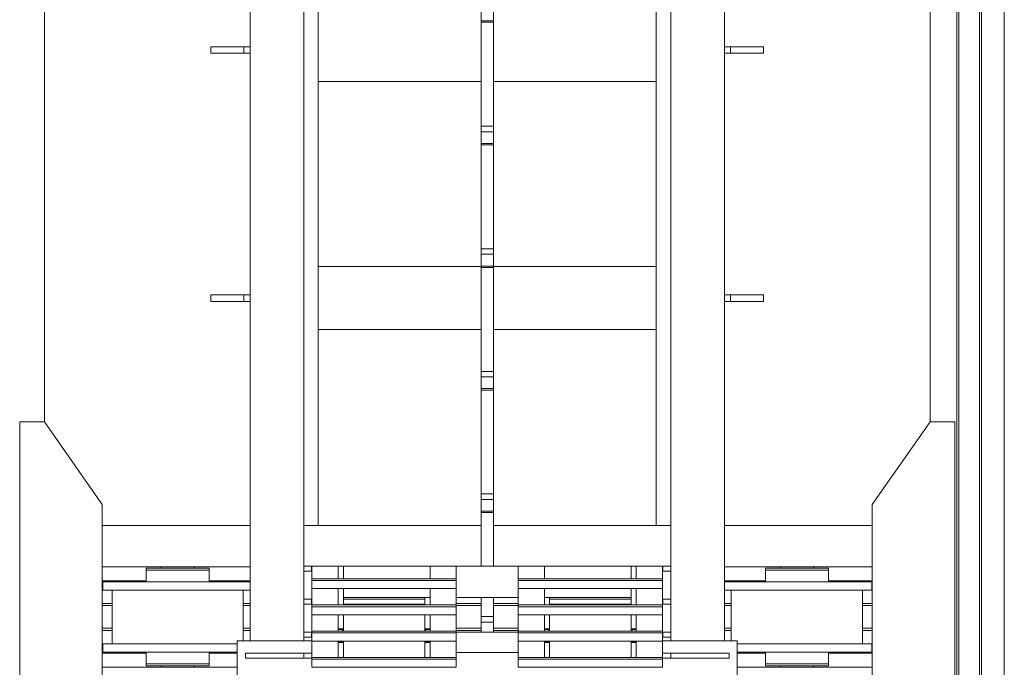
# Model space of a CAD drawing. Header units: millimetres. Extents: x 53746 to 116821, y -810352 to -765802.
# Tile 40 of 256: x 66981 to 69366, y -789071 to -787504. Entities that reach past the tile are written whole.
import ezdxf

# ---------------------------------------------------------------- set-up
doc = ezdxf.new("R2010")
doc.units = ezdxf.units.MM
doc.header["$MEASUREMENT"] = 0
for name, color, linetype, lineweight in [('Main Cradle', 7, 'Continuous', 0), ('Main Cradle Rails', 7, 'Continuous', 0), ('Main Cradle Tower', 7, 'Continuous', 0), ('Main Cradle Tower Rail Frame', 7, 'Continuous', 0)]:
    doc.layers.add(name, color=color, linetype=linetype, lineweight=lineweight)

# ---------------------------------------------------------------- blocks, each defined once
blk = doc.blocks.new('*U57')
at = {"layer": 'Main Cradle', "color": 7, "linetype": 'Continuous', "lineweight": 0}
for p, q in [((-16031.6, 4569.1), (-16031.6, 59.1)), ((-16027, 4569.1), (-16027, 59.1)), ((-15976.6, 4569.1), (-15976.6, 59.1)), ((-15971.6, 4569.1), (-15971.6, 59.1)), ((-15916.6, 4569.1), (-15916.6, 59.1)), ((-18241.7, -399.8), (-18241.7, 1399.5)), ((-16096.5, 1399.5), (-16096.5, 59.1)), ((-16096.5, 59.1), (-16096.5, -399.8)), ((-16031.6, 59.1), (-16031.6, -1454.3)), ((-16027, 59.1), (-16027, -1454.3)), ((-15976.6, 59.1), (-15976.6, -1454.3)), ((-15971.6, 59.1), (-15971.6, -1454.3)), ((-15916.6, 59.1), (-15916.6, -1454.3)), ((-17743.7, -650.8), (-18101.7, -650.8)), ((-17184.1, -650.8), (-17578.7, -650.8)), ((-16759.6, -650.8), (-17154.1, -650.8)), ((-16236.5, -650.8), (-16594.6, -650.8)), ((-18101.7, -750.8), (-17743.7, -750.8)), ((-17959.1, -753.8), (-17959.1, -750.8)), ((-17879.1, -750.8), (-17879.1, -753.8)), ((-17865.3, -753.8), (-17848.7, -753.8)), ((-17848.7, -753.8), (-17842.9, -753.8)), ((-16594.6, -750.8), (-16236.5, -750.8)), ((-16459.1, -753.8), (-16459.1, -750.8)), ((-16379.1, -750.8), (-16379.1, -753.8)), ((-16365.3, -753.8), (-16348.7, -753.8)), ((-16348.7, -753.8), (-16342.9, -753.8)), ((-18078.1, -937.3), (-18078.1, -807.3)), ((-17919.1, -787.3), (-17988.5, -787.3)), ((-17849.8, -787.3), (-17919.1, -787.3)), ((-17760.1, -807.3), (-17760.1, -929.8)), ((-17743.7, -807.3), (-17751.7, -807.3)), ((-16578.1, -929.8), (-16578.1, -807.3)), ((-16349.8, -787.3), (-16419.1, -787.3)), ((-16260.1, -807.3), (-16260.1, -937.3)), ((-16237.9, -807.3), (-16251.7, -807.3)), ((-17858.3, -937.3), (-17919.1, -937.3)), ((-17849.8, -937.3), (-17858.3, -937.3)), ((-16358.3, -937.3), (-16419.1, -937.3)), ((-16349.8, -937.3), (-16358.3, -937.3)), ((-17848.7, -957.3), (-17842.9, -957.3)), ((-16348.7, -957.3), (-16342.9, -957.3)), ((-16237.9, -957.3), (-16251.7, -957.3)), ((-18101.7, -993.8), (-17774.9, -993.8)), ((-17959.1, -993.8), (-17959.1, -990.8)), ((-17956.6, -990.8), (-17956.1, -990.8)), ((-17948.3, -985.8), (-17919.1, -985.8)), ((-17890.9, -990.8), (-17890.8, -990.8)), ((-17890.8, -990.8), (-17890.6, -990.8)), ((-17890.6, -990.8), (-17890, -990.8)), ((-17890, -990.8), (-17883.7, -990.8)), ((-17883.7, -990.8), (-17882.2, -990.8)), ((-17882.2, -990.8), (-17879.1, -990.8)), ((-17879.1, -990.8), (-17879.1, -993.8)), ((-17865.3, -985.8), (-17848.7, -985.8)), ((-17848.7, -985.8), (-17842.9, -985.8)), ((-16563.4, -993.8), (-16236.5, -993.8)), ((-16459.1, -993.8), (-16459.1, -990.8)), ((-16456.6, -990.8), (-16456.1, -990.8)), ((-16448.3, -985.8), (-16419.1, -985.8)), ((-16390.9, -990.8), (-16390.8, -990.8)), ((-16390.8, -990.8), (-16390.6, -990.8)), ((-16390.6, -990.8), (-16390, -990.8)), ((-16390, -990.8), (-16383.7, -990.8)), ((-16383.7, -990.8), (-16382.2, -990.8)), ((-16382.2, -990.8), (-16379.1, -990.8)), ((-16379.1, -990.8), (-16379.1, -993.8)), ((-16365.3, -985.8), (-16348.7, -985.8)), ((-16348.7, -985.8), (-16342.9, -985.8))]:
    blk.add_line(p, q, dxfattribs=at)
at = {"layer": 'Main Cradle', "color": 7, "linetype": 'Continuous', "lineweight": 0, "flags": 128}
for points in [[(-18241.7, -1344.8), (-18101.7, -1144.8), (-18101.7, -599.8), (-18241.7, -399.8), (-18301.7, -399.8), (-18301.7, -1344.8), (-18241.7, -1344.8)], [(-16096.5, -1344.8), (-16236.5, -1144.8), (-16236.5, -599.8), (-16096.6, -399.8), (-16036.6, -399.8), (-16036.5, -1344.8), (-16096.5, -1344.8)], [(-17995.3, -753.8), (-17995.3, -753.8), (-17995.3, -758.8), (-17995.3, -758.8)], [(-17995.3, -753.8), (-17989.5, -753.8), (-17973, -753.8), (-17948.3, -753.8), (-17919.1, -753.8), (-17890, -753.8), (-17865.3, -753.8)], [(-17995.3, -758.8), (-17995.3, -758.8), (-17995.3, -787.3)], [(-17995.3, -758.8), (-17989.5, -758.8), (-17973, -758.8), (-17973, -758.8)], [(-17989.5, -758.8), (-17989.5, -758.8), (-17973, -758.8)], [(-17973, -758.8), (-17948.3, -758.8), (-17919.1, -758.8), (-17919.1, -758.8)], [(-17919.1, -758.8), (-17919.1, -758.8), (-17890, -758.8), (-17865.3, -758.8), (-17848.7, -758.8), (-17842.9, -758.8), (-17842.9, -753.8)], [(-17842.9, -787.3), (-17842.9, -758.8), (-17842.9, -758.8)], [(-16495.3, -753.8), (-16495.3, -753.8), (-16495.3, -758.8), (-16495.3, -758.8)], [(-16495.3, -753.8), (-16489.5, -753.8), (-16473, -753.8), (-16448.3, -753.8), (-16419.1, -753.8), (-16390, -753.8), (-16365.3, -753.8)], [(-16495.3, -758.8), (-16495.3, -758.8), (-16495.3, -787.3)], [(-16495.3, -758.8), (-16489.5, -758.8), (-16473, -758.8), (-16448.3, -758.8), (-16419.1, -758.8), (-16419.1, -758.8)], [(-16489.5, -758.8), (-16489.5, -758.8), (-16473, -758.8)], [(-16419.1, -758.8), (-16419.1, -758.8), (-16390, -758.8)], [(-16390, -758.8), (-16390, -758.8), (-16365.3, -758.8)], [(-16365.3, -758.8), (-16365.3, -758.8), (-16348.7, -758.8), (-16342.9, -758.8), (-16342.9, -753.8)], [(-16342.9, -787.3), (-16342.9, -758.8), (-16342.9, -758.8)], [(-17858.3, -807.3), (-17919.1, -807.3), (-17988.5, -807.3), (-18047.3, -807.3), (-18086.6, -807.3), (-18100.3, -807.3), (-18100.3, -787.3), (-18100.3, -787.3)], [(-17988.5, -787.3), (-17988.5, -787.3), (-18047.3, -787.3), (-18086.6, -787.3), (-18100.3, -787.3)], [(-17751.7, -807.3), (-17791, -807.3), (-17849.8, -807.3), (-17858.3, -807.3)], [(-17743.7, -787.3), (-17751.7, -787.3), (-17791, -787.3), (-17849.8, -787.3)], [(-16419.1, -787.3), (-16488.5, -787.3), (-16547.3, -787.3), (-16586.6, -787.3), (-16594.6, -787.3)], [(-16358.3, -807.3), (-16419.1, -807.3), (-16488.5, -807.3), (-16547.3, -807.3), (-16586.6, -807.3), (-16594.6, -807.3)], [(-16251.7, -807.3), (-16291, -807.3), (-16349.8, -807.3), (-16358.3, -807.3)], [(-16237.9, -787.3), (-16251.7, -787.3), (-16291, -787.3), (-16349.8, -787.3)], [(-16237.9, -787.3), (-16237.9, -787.3), (-16237.9, -807.3)], [(-17774.9, -957.3), (-17791, -957.3), (-17849.8, -957.3), (-17919.1, -957.3), (-17988.5, -957.3), (-18047.3, -957.3), (-18086.6, -957.3), (-18100.3, -957.3), (-18100.3, -937.3), (-18100.3, -937.3)], [(-17919.1, -937.3), (-17988.5, -937.3), (-18047.3, -937.3), (-18086.6, -937.3), (-18100.3, -937.3)], [(-17774.9, -937.3), (-17791, -937.3), (-17849.8, -937.3)], [(-16419.1, -937.3), (-16488.5, -937.3), (-16547.3, -937.3), (-16563.4, -937.3)], [(-16237.9, -937.3), (-16251.7, -937.3), (-16291, -937.3), (-16349.8, -937.3)], [(-16237.9, -937.3), (-16237.9, -937.3), (-16237.9, -957.3)], [(-17995.3, -957.3), (-17995.3, -985.8), (-17989.5, -985.8), (-17973, -985.8), (-17973, -985.8)], [(-17989.5, -957.3), (-17989.5, -957.3), (-17990.3, -957.3), (-17995.3, -957.3), (-17995.3, -957.3)], [(-17842.9, -985.8), (-17842.9, -985.8), (-17842.9, -957.3)], [(-16251.7, -957.3), (-16291, -957.3), (-16349.8, -957.3), (-16419.1, -957.3), (-16488.5, -957.3), (-16547.3, -957.3), (-16563.4, -957.3)], [(-16495.3, -957.3), (-16495.3, -985.8), (-16489.5, -985.8), (-16473, -985.8), (-16473, -985.8)], [(-16489.5, -957.3), (-16489.5, -957.3), (-16490.3, -957.3), (-16495.3, -957.3), (-16495.3, -957.3)], [(-16342.9, -985.8), (-16342.9, -985.8), (-16342.9, -957.3)], [(-17995.3, -985.8), (-17995.3, -985.8), (-17995.3, -990.8), (-17989.5, -990.8), (-17973, -990.8), (-17948.3, -990.8), (-17919.1, -990.8), (-17890, -990.8), (-17865.3, -990.8), (-17848.7, -990.8), (-17842.9, -990.8), (-17842.9, -985.8)], [(-17989.5, -985.8), (-17989.5, -985.8), (-17973, -985.8)], [(-17973, -985.8), (-17948.3, -985.8), (-17948.3, -985.8)], [(-17959.1, -990.8), (-17959.1, -990.8), (-17956.6, -990.8)], [(-17948.3, -985.8), (-17948.3, -985.8), (-17919.1, -985.8)], [(-17919.1, -985.8), (-17919.1, -985.8), (-17890, -985.8), (-17865.3, -985.8)], [(-16495.3, -985.8), (-16495.3, -985.8), (-16495.3, -990.8), (-16489.5, -990.8), (-16473, -990.8), (-16448.3, -990.8), (-16419.1, -990.8), (-16390, -990.8), (-16365.3, -990.8), (-16348.7, -990.8), (-16342.9, -990.8), (-16342.9, -985.8)], [(-16489.5, -985.8), (-16489.5, -985.8), (-16473, -985.8)], [(-16473, -985.8), (-16448.3, -985.8), (-16448.3, -985.8)], [(-16459.1, -990.8), (-16459.1, -990.8), (-16456.6, -990.8)], [(-16448.3, -985.8), (-16448.3, -985.8), (-16419.1, -985.8)], [(-16419.1, -985.8), (-16419.1, -985.8), (-16390, -985.8), (-16365.3, -985.8)]]:
    blk.add_lwpolyline(points, dxfattribs=at)
at = {"layer": 'Main Cradle Rails', "color": 7, "linetype": 'Continuous', "lineweight": 0}
for p, q in [((-18101.7, -784.8), (-17995.3, -784.8)), ((-17842.9, -784.8), (-17743.7, -784.8)), ((-16594.6, -784.8), (-16495.3, -784.8)), ((-16342.9, -784.8), (-16236.5, -784.8)), ((-18101.7, -789.4), (-18100.3, -789.4)), ((-16237.9, -789.4), (-16236.5, -789.4)), ((-18101.7, -839.8), (-18078.1, -839.8)), ((-18101.7, -844.8), (-18078.1, -844.8)), ((-17760.1, -839.8), (-17743.7, -839.8)), ((-17760.1, -844.8), (-17743.7, -844.8)), ((-17244.1, -839.8), (-17184.1, -839.8)), ((-17244.1, -844.8), (-17184.1, -844.8)), ((-17154.1, -839.8), (-17094.1, -839.8)), ((-17154.1, -844.8), (-17094.2, -844.8)), ((-16594.6, -839.8), (-16578.1, -839.8)), ((-16594.6, -844.8), (-16578.1, -844.8)), ((-16260.1, -839.8), (-16236.5, -839.8)), ((-16260.1, -844.8), (-16236.5, -844.8)), ((-18101.7, -899.8), (-18078.1, -899.8)), ((-18101.7, -904.8), (-18078.1, -904.8)), ((-17760.1, -899.8), (-17743.7, -899.8)), ((-17760.1, -904.8), (-17743.7, -904.8)), ((-17244.1, -899.8), (-17184.1, -899.8)), ((-17244.1, -904.8), (-17184.1, -904.8)), ((-17154.1, -899.8), (-17094.1, -899.8)), ((-17154.1, -904.8), (-17094.1, -904.8)), ((-16594.6, -899.8), (-16578.1, -899.8)), ((-16594.6, -904.8), (-16578.1, -904.8)), ((-16260.1, -899.8), (-16236.5, -899.8)), ((-16260.1, -904.8), (-16236.5, -904.8)), ((-18101.7, -955.2), (-18100.3, -955.2)), ((-18101.7, -959.8), (-17995.3, -959.8)), ((-17842.9, -959.8), (-17774.9, -959.8)), ((-16563.4, -959.8), (-16495.3, -959.8)), ((-16342.9, -959.8), (-16236.5, -959.8)), ((-16237.9, -955.2), (-16236.5, -955.2))]:
    blk.add_line(p, q, dxfattribs=at)
at = {"layer": 'Main Cradle Tower', "color": 7, "linetype": 'Continuous', "lineweight": 0}
for p, q in [((-17594.8, -749.3), (-17594.8, -761.3)), ((-17593.7, -779.7), (-17593.7, -749.3)), ((-17530.2, -749.3), (-17530.2, -779.7)), ((-17517.6, -749.3), (-17517.6, -779.7)), ((-17517.6, -749.3), (-17094.1, -749.3)), ((-17307.6, -749.3), (-17307.6, -779.7)), ((-17307.6, -753.9), (-17307.6, -754)), ((-17094.1, -749.3), (-17030.6, -749.3)), ((-17030.6, -749.3), (-17030.6, -779.7)), ((-17030.6, -749.3), (-16820.7, -749.3)), ((-17030.6, -753.9), (-17030.6, -754)), ((-16820.7, -779.7), (-16820.7, -749.3)), ((-16808.1, -749.3), (-16808.1, -779.7)), ((-16744.6, -749.3), (-16808.1, -749.3)), ((-16744.6, -779.7), (-16744.6, -749.3)), ((-16743.5, -761.3), (-16743.5, -749.3)), ((-16724.6, -749.3), (-16741.7, -749.3)), ((-16724.6, -761.3), (-16741.7, -761.3)), ((-17593.7, -779.7), (-17593.7, -783.9)), ((-17244.1, -779.7), (-17593.7, -779.7)), ((-17244.1, -783.9), (-17593.7, -783.9)), ((-17244.1, -779.7), (-17244.1, -783.9)), ((-17094.2, -779.7), (-17094.2, -783.9)), ((-16744.6, -779.7), (-17094.2, -779.7)), ((-16744.6, -783.9), (-17094.2, -783.9)), ((-16744.6, -779.7), (-16744.6, -783.9)), ((-17593.7, -843.2), (-17593.7, -803.5)), ((-17244.1, -803.5), (-17593.7, -803.5)), ((-17530.2, -803.5), (-17530.2, -843.2)), ((-17517.6, -803.5), (-17517.6, -829.3)), ((-17307.6, -803.5), (-17307.6, -843.2)), ((-16744.6, -803.5), (-17094.2, -803.5)), ((-17030.6, -803.5), (-17030.6, -843.2)), ((-16820.7, -829.3), (-16820.7, -803.5)), ((-16808.1, -803.5), (-16808.1, -843.2)), ((-16744.6, -843.2), (-16744.6, -803.5)), ((-17594.8, -829.3), (-17594.8, -841.3)), ((-17320.1, -825.4), (-17517.6, -825.4)), ((-17320.2, -829.3), (-17517.6, -829.3)), ((-17517.6, -829.3), (-17517.6, -841.3)), ((-17320.2, -841.3), (-17320.2, -829.3)), ((-17320.1, -829.3), (-17320.2, -829.3)), ((-17320.1, -843.2), (-17320.1, -825.4)), ((-17307.6, -825.4), (-17320.1, -825.4)), ((-17320.1, -825.4), (-17320.1, -825.4)), ((-17244.1, -843.2), (-17244.1, -825.4)), ((-17244.1, -825.4), (-17244.1, -825.4)), ((-17094.1, -825.4), (-17244.1, -825.4)), ((-17244.1, -825.4), (-17244.1, -825.4)), ((-17018.1, -825.4), (-17030.6, -825.4)), ((-17018.1, -825.4), (-17018.1, -829.3)), ((-16820.7, -825.4), (-17018.1, -825.4)), ((-17018.1, -825.4), (-17018.1, -825.4)), ((-17018.1, -825.4), (-17018.1, -825.4)), ((-17018.1, -829.3), (-16820.7, -829.3)), ((-17018.1, -841.3), (-17018.1, -829.3)), ((-16820.7, -829.3), (-16820.7, -841.3)), ((-16743.5, -841.3), (-16743.5, -829.3)), ((-16724.6, -829.3), (-16741.7, -829.3)), ((-17593.7, -843.2), (-17593.7, -847.5)), ((-17244.1, -843.2), (-17593.7, -843.2)), ((-17244.1, -847.5), (-17593.7, -847.5)), ((-17517.6, -841.3), (-17320.2, -841.3)), ((-17517.6, -841.3), (-17517.6, -843.2)), ((-17320.2, -841.3), (-17320.1, -841.3)), ((-17244.1, -843.2), (-17244.1, -847.5)), ((-17094.2, -843.2), (-17094.2, -847.5)), ((-16744.6, -843.2), (-17094.2, -843.2)), ((-16744.6, -847.5), (-17094.2, -847.5)), ((-16820.7, -841.3), (-17018.1, -841.3)), ((-17018.1, -841.3), (-17018.1, -843.2)), ((-16820.7, -843.2), (-16820.7, -841.3)), ((-16744.6, -843.2), (-16744.6, -847.5)), ((-16724.6, -841.3), (-16741.7, -841.3)), ((-17593.7, -906.8), (-17593.7, -867)), ((-17244.1, -867), (-17593.7, -867)), ((-17530.2, -867), (-17530.2, -906.8)), ((-17530.2, -874.7), (-17530.2, -874.7)), ((-17517.6, -867), (-17517.6, -901)), ((-17320.1, -901), (-17320.1, -867)), ((-17307.6, -867), (-17307.6, -906.8)), ((-17307.6, -874.7), (-17307.6, -874.7)), ((-17244.1, -901), (-17244.1, -867)), ((-16744.6, -867), (-17094.2, -867)), ((-17030.6, -867), (-17030.6, -906.8)), ((-17030.6, -874.7), (-17030.6, -874.7)), ((-17018.1, -867), (-17018.1, -901)), ((-16820.7, -901), (-16820.7, -867)), ((-16808.1, -867), (-16808.1, -906.8)), ((-16808.1, -874.7), (-16808.1, -874.7)), ((-16744.6, -906.8), (-16744.6, -867)), ((-17517.6, -901), (-17530.2, -901)), ((-17530.2, -902.5), (-17519.8, -902.3)), ((-17519.8, -906.8), (-17519.8, -902.3)), ((-17517.6, -901.7), (-17517.6, -901)), ((-17517.6, -906.8), (-17517.6, -901.7)), ((-17517.6, -901.8), (-17517.6, -901.7)), ((-17307.6, -901), (-17320.1, -901)), ((-17320.1, -901), (-17320.1, -901.7)), ((-17320.1, -901.7), (-17320.1, -906.8)), ((-17318.4, -902.2), (-17318, -902.3)), ((-17318, -902.3), (-17318, -906.8)), ((-17318, -902.3), (-17307.6, -902.5)), ((-17244.1, -906.8), (-17244.1, -901)), ((-17244.1, -901), (-17244.1, -901)), ((-17018.1, -901), (-17030.6, -901)), ((-17030.6, -902.5), (-17020.3, -902.3)), ((-17020.3, -906.8), (-17020.3, -902.3)), ((-17018.1, -901.7), (-17018.1, -901)), ((-17018.1, -906.8), (-17018.1, -901.7)), ((-17018.1, -901.8), (-17018.1, -901.7)), ((-16808.1, -901), (-16820.7, -901)), ((-16820.7, -901), (-16820.7, -901.7)), ((-16820.7, -901.7), (-16820.7, -906.8)), ((-16818.7, -902.3), (-16818.5, -902.3)), ((-16818.5, -902.3), (-16818.5, -906.8)), ((-16818.5, -902.3), (-16808.1, -902.5)), ((-17774.9, -929.8), (-17593.7, -929.8)), ((-17594.8, -909.3), (-17594.8, -921.3)), ((-17593.7, -906.8), (-17593.7, -911)), ((-17244.1, -906.8), (-17593.7, -906.8)), ((-17244.1, -911), (-17593.7, -911)), ((-17244.1, -906.8), (-17244.1, -911)), ((-17094.2, -909.3), (-17244.1, -909.3)), ((-17094.2, -906.8), (-17094.2, -911)), ((-16744.6, -906.8), (-17094.2, -906.8)), ((-16744.6, -911), (-17094.2, -911)), ((-16744.6, -906.8), (-16744.6, -911)), ((-16744.6, -929.8), (-16741.7, -929.8)), ((-16743.5, -921.3), (-16743.5, -909.3)), ((-16724.6, -909.3), (-16741.7, -909.3)), ((-16724.6, -921.3), (-16741.7, -921.3)), ((-16741.7, -929.8), (-16563.4, -929.8)), ((-17593.7, -970.3), (-17593.7, -930.6)), ((-17244.1, -930.6), (-17593.7, -930.6)), ((-17530.2, -930.6), (-17530.2, -970.3)), ((-17530.2, -932.5), (-17519.8, -932.7)), ((-17530.2, -933.9), (-17517.6, -933.9)), ((-17519.8, -932.7), (-17519.8, -930.6)), ((-17518.4, -932.8), (-17518.3, -932.8)), ((-17517.6, -933.2), (-17517.6, -930.6)), ((-17517.6, -933.2), (-17517.6, -933.9)), ((-17517.6, -933.9), (-17517.6, -970.3)), ((-17320.2, -930.6), (-17320.2, -970.3)), ((-17320.1, -930.6), (-17320.1, -933.2)), ((-17320.1, -933.2), (-17320.1, -933.1)), ((-17320.1, -933.9), (-17320.1, -933.2)), ((-17320.1, -970.3), (-17320.1, -933.9)), ((-17320.1, -933.9), (-17307.6, -933.9)), ((-17318, -930.6), (-17318, -932.7)), ((-17318, -932.7), (-17307.6, -932.5)), ((-17307.6, -930.6), (-17307.6, -970.3)), ((-17244.1, -933.9), (-17244.1, -930.6)), ((-17244.1, -933.9), (-17244.1, -970.3)), ((-17244.1, -933.9), (-17244.1, -933.9)), ((-16744.6, -930.6), (-17094.2, -930.6)), ((-17030.6, -930.6), (-17030.6, -970.3)), ((-17030.6, -932.5), (-17020.3, -932.7)), ((-17030.6, -933.9), (-17018.1, -933.9)), ((-17020.3, -932.7), (-17020.3, -930.6)), ((-17018.8, -932.8), (-17018.7, -932.8)), ((-17018.1, -933.2), (-17018.1, -930.6)), ((-17018.1, -933.2), (-17018.1, -933.9)), ((-17018.1, -933.9), (-17018.1, -970.3)), ((-16820.7, -930.6), (-16820.7, -933.2)), ((-16820.7, -933.9), (-16820.7, -933.2)), ((-16820.7, -970.3), (-16820.7, -933.9)), ((-16820.7, -933.9), (-16808.1, -933.9)), ((-16820.1, -932.9), (-16820, -932.8)), ((-16818.5, -930.6), (-16818.5, -932.7)), ((-16818.5, -932.7), (-16808.1, -932.5)), ((-16808.1, -930.6), (-16808.1, -970.3)), ((-16744.6, -970.3), (-16744.6, -930.6)), ((-17754.9, -972.3), (-17754.9, -960.3)), ((-17613.7, -972.3), (-17613.7, -960.3)), ((-17593.7, -970.3), (-17593.7, -974.6)), ((-17244.1, -970.3), (-17593.7, -970.3)), ((-17244.1, -974.6), (-17593.7, -974.6)), ((-17244.1, -958.5), (-17094.1, -958.5)), ((-17244.1, -970.3), (-17244.1, -974.6)), ((-17094.2, -970.3), (-17094.2, -974.6)), ((-16744.6, -970.3), (-17094.2, -970.3)), ((-16744.6, -974.6), (-17094.2, -974.6)), ((-16744.6, -960.3), (-16741.7, -960.3)), ((-16744.6, -970.3), (-16744.6, -974.6)), ((-16744.6, -972.3), (-16741.7, -972.3)), ((-16724.6, -960.3), (-16724.6, -972.3)), ((-16583.4, -960.3), (-16583.4, -972.3)), ((-17244.1, -994.1), (-17593.7, -994.1)), ((-16744.6, -994.1), (-17094.2, -994.1))]:
    blk.add_line(p, q, dxfattribs=at)
at = {"layer": 'Main Cradle Tower', "color": 7, "linetype": 'Continuous', "lineweight": 0, "flags": 128}
for points in [[(-17613.7, -749.3), (-17594.8, -749.3), (-17593.7, -749.3)], [(-17613.7, -761.3), (-17594.8, -761.3), (-17593.7, -761.3)], [(-17593.7, -749.3), (-17593.7, -749.3), (-17517.6, -749.3), (-17517.6, -749.3)], [(-17244.1, -749.3), (-17244.1, -760.9), (-17244.1, -779.7)], [(-17094.1, -779.7), (-17094.1, -760.9), (-17094.1, -749.3)], [(-16808.1, -749.3), (-16820.7, -749.3), (-16820.7, -749.3)], [(-16741.7, -749.3), (-16743.5, -749.3), (-16744.6, -749.3)], [(-16741.7, -761.3), (-16743.5, -761.3), (-16744.6, -761.3)], [(-17593.7, -783.9), (-17593.7, -803.5), (-17593.7, -803.5)], [(-17244.1, -783.9), (-17244.1, -803.5), (-17244.1, -803.5)], [(-17094.2, -783.9), (-17094.2, -803.5), (-17094.2, -803.5)], [(-16744.6, -783.9), (-16744.6, -803.5), (-16744.6, -803.5)], [(-17244.1, -803.5), (-17244.1, -839.5), (-17244.1, -843.2)], [(-17094.1, -843.2), (-17094.1, -839.5), (-17094.1, -803.5)], [(-17613.7, -829.3), (-17594.8, -829.3), (-17593.7, -829.3)], [(-16741.7, -829.3), (-16743.5, -829.3), (-16744.6, -829.3)], [(-17613.7, -841.3), (-17594.8, -841.3), (-17593.7, -841.3)], [(-17593.7, -847.5), (-17593.7, -867), (-17593.7, -867)], [(-17244.1, -847.5), (-17244.1, -867), (-17244.1, -867)], [(-17094.2, -847.5), (-17094.2, -867), (-17094.2, -867)], [(-16741.7, -841.3), (-16743.5, -841.3), (-16744.6, -841.3)], [(-16744.6, -847.5), (-16744.6, -867), (-16744.6, -867)], [(-17244.1, -867), (-17244.1, -882.3), (-17244.1, -904.5), (-17244.1, -906.8)], [(-17094.1, -906.8), (-17094.1, -904.5), (-17094.1, -882.3), (-17094.1, -867)], [(-17517.6, -901.8), (-17517.7, -901.9), (-17517.8, -901.9), (-17517.9, -902), (-17518.2, -902.1), (-17518.3, -902.1), (-17518.5, -902.1), (-17518.9, -902.2), (-17519, -902.2), (-17519.4, -902.2), (-17519.8, -902.3)], [(-17318.4, -902.2), (-17318.8, -902.2), (-17318.9, -902.2), (-17319.2, -902.1), (-17319.5, -902.1), (-17319.6, -902.1), (-17319.9, -902), (-17320, -901.9), (-17320, -901.9), (-17320.1, -901.8), (-17320.1, -901.7)], [(-17018.1, -901.8), (-17018.2, -901.9), (-17018.3, -901.9), (-17018.4, -902), (-17018.6, -902.1), (-17018.7, -902.1), (-17019, -902.1), (-17019.4, -902.2), (-17019.4, -902.2), (-17019.8, -902.2), (-17020.3, -902.3)], [(-16818.7, -902.3), (-16819.1, -902.2), (-16819.3, -902.2), (-16819.5, -902.2), (-16819.9, -902.1), (-16820, -902.1), (-16820.2, -902), (-16820.5, -901.9), (-16820.5, -901.9), (-16820.6, -901.8), (-16820.7, -901.7)], [(-17774.9, -1189.8), (-17774.9, -1189.8), (-17774.9, -929.8), (-17774.9, -929.8)], [(-17613.7, -909.3), (-17594.8, -909.3), (-17593.7, -909.3)], [(-17613.7, -921.3), (-17594.8, -921.3), (-17593.7, -921.3)], [(-17593.7, -911), (-17593.7, -930.6), (-17593.7, -930.6)], [(-17244.1, -911), (-17244.1, -930.6), (-17244.1, -930.6)], [(-17094.2, -911), (-17094.2, -930.6), (-17094.2, -930.6)], [(-16741.7, -909.3), (-16743.5, -909.3), (-16744.6, -909.3)], [(-16744.6, -911), (-16744.6, -930.6), (-16744.6, -930.6)], [(-16741.7, -921.3), (-16743.5, -921.3), (-16744.6, -921.3)], [(-16563.4, -1189.8), (-16563.4, -1189.8), (-16563.4, -929.8), (-16563.4, -929.8)], [(-17518.4, -932.8), (-17518.7, -932.7), (-17519, -932.7), (-17519.2, -932.7), (-17519.6, -932.7), (-17519.8, -932.7)], [(-17517.6, -933.2), (-17517.7, -933.1), (-17517.8, -933), (-17517.8, -933), (-17518.1, -932.9), (-17518.3, -932.8)], [(-17318, -932.7), (-17318.1, -932.7), (-17318.6, -932.7), (-17318.8, -932.7), (-17319, -932.7), (-17319.4, -932.8), (-17319.5, -932.8), (-17319.7, -932.9), (-17319.9, -933), (-17320, -933), (-17320.1, -933.1)], [(-17244.1, -930.6), (-17244.1, -947.3), (-17244.1, -967.9), (-17244.1, -970.3)], [(-17094.1, -970.3), (-17094.1, -967.9), (-17094.1, -947.3), (-17094.1, -930.6)], [(-17018.8, -932.8), (-17019.2, -932.7), (-17019.4, -932.7), (-17019.6, -932.7), (-17020.1, -932.7), (-17020.3, -932.7)], [(-17018.1, -933.2), (-17018.1, -933.1), (-17018.3, -933), (-17018.3, -933), (-17018.5, -932.9), (-17018.7, -932.8)], [(-16820.1, -932.9), (-16820.4, -932.9), (-16820.5, -933), (-16820.6, -933), (-16820.7, -933.1), (-16820.7, -933.2)], [(-16818.5, -932.7), (-16818.9, -932.7), (-16819.3, -932.7), (-16819.4, -932.7), (-16819.8, -932.8), (-16820, -932.8)], [(-17593.7, -960.3), (-17613.7, -960.3), (-17754.9, -960.3), (-17754.9, -960.3)], [(-17593.7, -972.3), (-17613.7, -972.3), (-17754.9, -972.3), (-17754.9, -972.3)], [(-17593.7, -974.6), (-17593.7, -994.1), (-17593.7, -994.1)], [(-17244.1, -974.6), (-17244.1, -994.1), (-17244.1, -994.1)], [(-17094.2, -974.6), (-17094.2, -994.1), (-17094.2, -994.1)], [(-16744.6, -974.6), (-16744.6, -994.1), (-16744.6, -994.1)], [(-16741.7, -960.3), (-16724.6, -960.3), (-16583.4, -960.3), (-16583.4, -960.3)], [(-16741.7, -972.3), (-16724.6, -972.3), (-16583.4, -972.3), (-16583.4, -972.3)]]:
    blk.add_lwpolyline(points, dxfattribs=at)
at = {"layer": 'Main Cradle Tower Rail Frame', "color": 7, "linetype": 'Continuous', "lineweight": 0}
for p, q in [((-17743.7, 1630.5), (-17743.7, -929.8)), ((-17613.7, -929.8), (-17613.7, 1630.5)), ((-17578.7, 1644.5), (-17578.7, -650.8)), ((-16759.6, -650.8), (-16759.6, 1644.5)), ((-16724.6, 1630.5), (-16724.6, 59.1)), ((-16594.6, 59.1), (-16594.6, 1630.5)), ((-17184.1, 1575.9), (-17184.1, 570.6)), ((-17154.1, 570.6), (-17154.1, 1575.9)), ((-17184.1, 570.6), (-17184.1, 567.2)), ((-17184.1, 570.6), (-17154.1, 570.6)), ((-17184.1, 567.2), (-17154.1, 567.2)), ((-17184.1, 567.2), (-17184.1, 315.7)), ((-17154.1, 567.2), (-17154.1, 570.6)), ((-17154.1, 315.7), (-17154.1, 567.2)), ((-17838.7, 507.9), (-17838.7, 491.9)), ((-17838.7, 507.9), (-17758.7, 507.9)), ((-17758.7, 507.9), (-17758.7, 491.9)), ((-17758.7, 507.9), (-17743.7, 507.9)), ((-16579.6, 507.9), (-16594.6, 507.9)), ((-16499.6, 507.9), (-16579.6, 507.9)), ((-16579.6, 507.9), (-16579.6, 491.9)), ((-16499.6, 507.9), (-16499.6, 491.9)), ((-17758.7, 491.9), (-17838.7, 491.9)), ((-17743.7, 491.9), (-17758.7, 491.9)), ((-16594.6, 491.9), (-16579.6, 491.9)), ((-16579.6, 491.9), (-16499.6, 491.9)), ((-17578.7, 423.8), (-17184.1, 423.8)), ((-17154.1, 423.8), (-16759.6, 423.8)), ((-17184.1, 315.7), (-17154.1, 315.7)), ((-17184.1, 315.7), (-17184.1, 302.2)), ((-17154.1, 302.2), (-17154.1, 315.7)), ((-17184.1, 302.2), (-17154.1, 302.2)), ((-17184.1, 302.2), (-17184.1, 273.9)), ((-17154.1, 273.9), (-17154.1, 302.2)), ((-17184.1, 273.9), (-17154.1, 273.9)), ((-17184.1, 273.9), (-17184.1, 270.5)), ((-17184.1, 270.5), (-17154.1, 270.5)), ((-17184.1, 270.5), (-17184.1, 18.9)), ((-17154.1, 270.5), (-17154.1, 273.9)), ((-17154.1, 18.9), (-17154.1, 270.5)), ((-16724.6, 59.1), (-16724.6, -929.8)), ((-16594.6, -929.8), (-16594.6, 59.1)), ((-17184.1, 18.9), (-17154.1, 18.9)), ((-17184.1, 18.9), (-17184.1, 5.4)), ((-17184.1, 5.4), (-17154.1, 5.4)), ((-17184.1, 5.4), (-17184.1, -22.9)), ((-17154.1, 5.4), (-17154.1, 18.9)), ((-17154.1, -22.9), (-17154.1, 5.4)), ((-17184.1, -22.9), (-17154.1, -22.9)), ((-17184.1, -22.9), (-17184.1, -26.2)), ((-17154.1, -26.2), (-17154.1, -22.9)), ((-17578.7, -24.4), (-17184.1, -24.4)), ((-17184.1, -26.2), (-17154.1, -26.2)), ((-17184.1, -26.2), (-17184.1, -277.8)), ((-17154.1, -24.4), (-16759.6, -24.4)), ((-17154.1, -277.8), (-17154.1, -26.2)), ((-17838.7, -92.5), (-17838.7, -108.5)), ((-17838.7, -92.5), (-17758.7, -92.5)), ((-17758.7, -92.5), (-17758.7, -108.5)), ((-17758.7, -92.5), (-17743.7, -92.5)), ((-16579.6, -92.5), (-16594.6, -92.5)), ((-16499.6, -92.5), (-16579.6, -92.5)), ((-16579.6, -92.5), (-16579.6, -108.5)), ((-16499.6, -92.5), (-16499.6, -108.5)), ((-17758.7, -108.5), (-17838.7, -108.5)), ((-17743.7, -108.5), (-17758.7, -108.5)), ((-16594.6, -108.5), (-16579.6, -108.5)), ((-16579.6, -108.5), (-16499.6, -108.5)), ((-17578.7, -176.5), (-17184.1, -176.5)), ((-17154.1, -176.5), (-16759.6, -176.5)), ((-17184.1, -277.8), (-17154.1, -277.8)), ((-17184.1, -277.8), (-17184.1, -291.3)), ((-17154.1, -291.3), (-17154.1, -277.8)), ((-17184.1, -291.3), (-17154.1, -291.3)), ((-17184.1, -291.3), (-17184.1, -319.6)), ((-17154.1, -319.6), (-17154.1, -291.3)), ((-17184.1, -319.6), (-17154.1, -319.6)), ((-17184.1, -319.6), (-17184.1, -323)), ((-17184.1, -323), (-17154.1, -323)), ((-17184.1, -323), (-17184.1, -574.5)), ((-17154.1, -323), (-17154.1, -319.6)), ((-17154.1, -574.5), (-17154.1, -323)), ((-17184.1, -574.5), (-17154.1, -574.5)), ((-17184.1, -574.5), (-17184.1, -588)), ((-17184.1, -588), (-17154.1, -588)), ((-17184.1, -588), (-17184.1, -616.3)), ((-17154.1, -588), (-17154.1, -574.5)), ((-17154.1, -616.3), (-17154.1, -588)), ((-17184.1, -616.3), (-17154.1, -616.3)), ((-17184.1, -616.3), (-17184.1, -619.7)), ((-17184.1, -619.7), (-17154.1, -619.7)), ((-17184.1, -619.7), (-17184.1, -749.3)), ((-17154.1, -619.7), (-17154.1, -616.3)), ((-17154.1, -749.3), (-17154.1, -619.7)), ((-17613.7, -650.8), (-17578.7, -650.8)), ((-16759.6, -650.8), (-16741.7, -650.8)), ((-16741.7, -650.8), (-16724.6, -650.8)), ((-17184.1, -825.4), (-17184.1, -871.2)), ((-17154.1, -871.2), (-17154.1, -825.4)), ((-17184.1, -871.2), (-17154.1, -871.2)), ((-17184.1, -871.2), (-17184.1, -884.7)), ((-17154.1, -884.7), (-17154.1, -871.2)), ((-17184.1, -884.7), (-17154.1, -884.7)), ((-17184.1, -884.7), (-17184.1, -909.3)), ((-17154.1, -909.3), (-17154.1, -884.7))]:
    blk.add_line(p, q, dxfattribs=at)

msp = doc.modelspace()

# ---------------------------------------------------------------- block references
at = {"layer": 'Main Cradle Rails', "color": 7, "linetype": 'Continuous', "lineweight": 0}
msp.add_blockref('*U57', (85283.05, -788076.95), dxfattribs=at)

doc.saveas('drawing.dxf')
